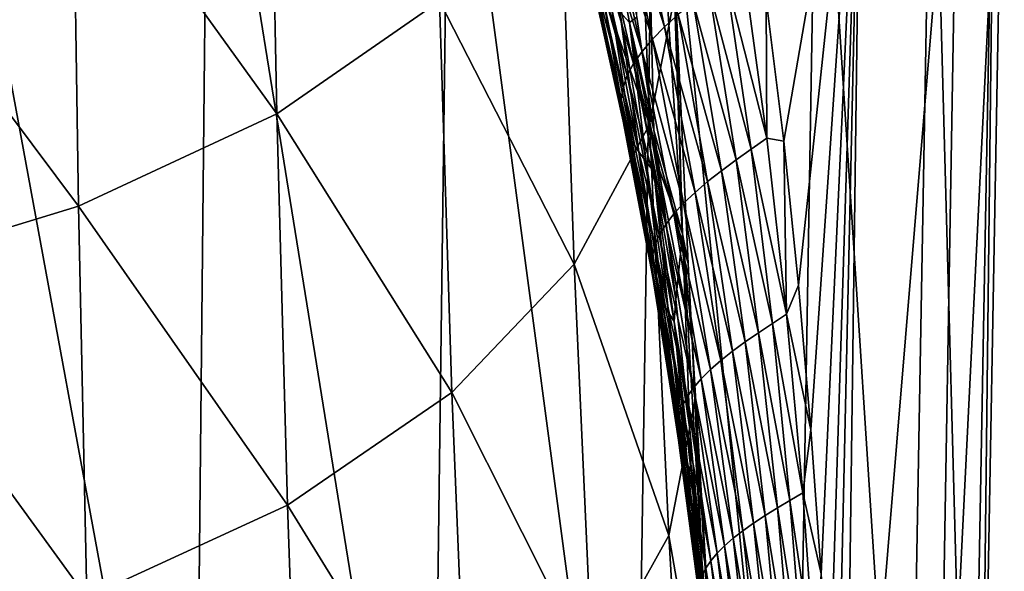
# Model space of a CAD drawing. Header units: millimetres. Extents: x -27 to 27, y -375 to 166.
# Tile 23 of 49: x 8.57 to 21.19, y 63.4 to 70.47. Entities that reach past the tile are written whole.
import ezdxf

# ---------------------------------------------------------------- set-up
doc = ezdxf.new("R2010")
doc.units = ezdxf.units.MM
doc.header["$LTSCALE"] = 62.577778
for name, color, linetype in [('10', 7, 'CONTINUOUS'), ('14', 7, 'CONTINUOUS'), ('6', 7, 'CONTINUOUS'), ('8', 7, 'CONTINUOUS')]:
    doc.layers.add(name, color=color, linetype=linetype)

msp = doc.modelspace()

# ---------------------------------------------------------------- linework, layer by layer
at = {"layer": '10', "color": 7, "linetype": 'CONTINUOUS', "true_color": 0xa2afbf}
for points in [[(10.804, 56.917, -17.899), (7.405, 56.917, -19.551), (7.529, 74.682, -19.852), (10.804, 56.917, -17.899)], [(10.984, 74.682, -18.17), (10.804, 56.917, -17.899), (7.529, 74.682, -19.852), (10.984, 74.682, -18.17)], [(13.85, 56.917, -15.661), (10.804, 56.917, -17.899), (10.984, 74.682, -18.17), (13.85, 56.917, -15.661)], [(14.079, 74.682, -15.893), (13.85, 56.917, -15.661), (10.984, 74.682, -18.17), (14.079, 74.682, -15.893)], [(16.443, 56.917, -12.912), (13.85, 56.917, -15.661), (14.079, 74.682, -15.893), (16.443, 56.917, -12.912)], [(16.713, 74.682, -13.095), (16.443, 56.917, -12.912), (14.079, 74.682, -15.893), (16.713, 74.682, -13.095)], [(18.499, 56.917, -9.74), (16.443, 56.917, -12.912), (16.713, 74.682, -13.095), (18.499, 56.917, -9.74)], [(18.8, 74.682, -9.868), (18.499, 56.917, -9.74), (16.713, 74.682, -13.095), (18.8, 74.682, -9.868)], [(18.14, 70.731, 10.786), (18.364, 68.916, 10.301), (19.362, 74.682, 8.712), (18.14, 70.731, 10.786)], [(18.364, 68.916, 10.301), (18.555, 67.072, 9.862), (19.362, 74.682, 8.712), (18.364, 68.916, 10.301)], [(19.95, 56.917, -6.251), (18.499, 56.917, -9.74), (18.8, 74.682, -9.868), (19.95, 56.917, -6.251)], [(18.555, 67.072, 9.862), (18.714, 65.217, 9.476), (19.362, 74.682, 8.712), (18.555, 67.072, 9.862)], [(18.714, 65.217, 9.476), (18.845, 63.37, 9.148), (19.362, 74.682, 8.712), (18.714, 65.217, 9.476)], [(20.27, 74.682, -6.318), (19.95, 56.917, -6.251), (18.8, 74.682, -9.868), (20.27, 74.682, -6.318)], [(18.845, 63.37, 9.148), (18.949, 61.556, 8.882), (19.362, 74.682, 8.712), (18.845, 63.37, 9.148)], [(18.949, 61.556, 8.882), (19.027, 59.793, 8.68), (19.362, 74.682, 8.712), (18.949, 61.556, 8.882)], [(19.027, 59.793, 8.68), (19.126, 56.776, 8.444), (19.362, 74.682, 8.712), (19.027, 59.793, 8.68)], [(19.126, 56.776, 8.444), (20.31, 56.917, 4.958), (20.615, 74.682, 5.08), (19.126, 56.776, 8.444)], [(19.362, 74.682, 8.712), (19.126, 56.776, 8.444), (20.615, 74.682, 5.08), (19.362, 74.682, 8.712)], [(20.75, 56.917, -2.557), (19.95, 56.917, -6.251), (20.27, 74.682, -6.318), (20.75, 56.917, -2.557)], [(21.077, 74.682, -2.56), (20.75, 56.917, -2.557), (20.27, 74.682, -6.318), (21.077, 74.682, -2.56)], [(20.31, 56.917, 4.958), (20.871, 56.917, 1.221), (21.193, 74.682, 1.281), (20.31, 56.917, 4.958)], [(20.615, 74.682, 5.08), (20.31, 56.917, 4.958), (21.193, 74.682, 1.281), (20.615, 74.682, 5.08)], [(20.871, 56.917, 1.221), (20.75, 56.917, -2.557), (21.077, 74.682, -2.56), (20.871, 56.917, 1.221)], [(21.193, 74.682, 1.281), (20.871, 56.917, 1.221), (21.077, 74.682, -2.56), (21.193, 74.682, 1.281)]]:
    msp.add_3dface(points, dxfattribs=at)
at = {"layer": '14', "color": 7, "linetype": 'CONTINUOUS', "true_color": 0xa2afbf}
for points in [[(16.386, 72.472, 13.774), (16.22, 72.294, 14.162), (16.838, 70.383, 13.069), (16.386, 72.472, 13.774)], [(16.386, 72.472, 13.774), (16.838, 70.383, 13.069), (17.013, 70.542, 12.7), (16.386, 72.472, 13.774)], [(16.027, 72.342, 20.088), (16.48, 70.508, 19.704), (16.389, 70.44, 19.193), (16.027, 72.342, 20.088)], [(16.027, 72.342, 20.088), (16.389, 70.44, 19.193), (16.263, 70.573, 18.776), (16.027, 72.342, 20.088)], [(16.22, 72.294, 14.162), (16.079, 72.117, 14.561), (16.682, 70.225, 13.447), (16.22, 72.294, 14.162)], [(16.22, 72.294, 14.162), (16.682, 70.225, 13.447), (16.838, 70.383, 13.069), (16.22, 72.294, 14.162)], [(16.079, 72.117, 14.561), (15.967, 71.943, 14.968), (16.549, 70.067, 13.833), (16.079, 72.117, 14.561)], [(16.079, 72.117, 14.561), (16.549, 70.067, 13.833), (16.682, 70.225, 13.447), (16.079, 72.117, 14.561)], [(15.967, 71.943, 14.968), (15.885, 71.772, 15.384), (16.44, 69.912, 14.228), (15.967, 71.943, 14.968)], [(15.967, 71.943, 14.968), (16.44, 69.912, 14.228), (16.549, 70.067, 13.833), (15.967, 71.943, 14.968)], [(15.885, 71.772, 15.384), (15.837, 71.604, 15.806), (16.358, 69.758, 14.629), (15.885, 71.772, 15.384)], [(15.885, 71.772, 15.384), (16.358, 69.758, 14.629), (16.44, 69.912, 14.228), (15.885, 71.772, 15.384)], [(15.837, 71.604, 15.806), (15.82, 71.441, 16.232), (16.305, 69.607, 15.035), (15.837, 71.604, 15.806)], [(15.837, 71.604, 15.806), (16.305, 69.607, 15.035), (16.358, 69.758, 14.629), (15.837, 71.604, 15.806)], [(15.82, 71.441, 16.232), (15.834, 71.284, 16.661), (16.28, 69.46, 15.446), (15.82, 71.441, 16.232)], [(15.82, 71.441, 16.232), (16.28, 69.46, 15.446), (16.305, 69.607, 15.035), (15.82, 71.441, 16.232)], [(15.834, 71.284, 16.661), (15.876, 71.131, 17.09), (16.281, 69.316, 15.859), (15.834, 71.284, 16.661)], [(15.834, 71.284, 16.661), (16.281, 69.316, 15.859), (16.28, 69.46, 15.446), (15.834, 71.284, 16.661)], [(15.876, 71.131, 17.09), (15.944, 70.984, 17.517), (16.306, 69.175, 16.273), (15.876, 71.131, 17.09)], [(15.876, 71.131, 17.09), (16.306, 69.175, 16.273), (16.281, 69.316, 15.859), (15.876, 71.131, 17.09)], [(17.843, 71.176, 11.296), (17.624, 71.017, 11.641), (18.149, 68.954, 10.678), (17.843, 71.176, 11.296)], [(18.14, 70.731, 10.786), (17.843, 71.176, 11.296), (18.149, 68.954, 10.678), (18.14, 70.731, 10.786)], [(15.944, 70.984, 17.517), (16.034, 70.843, 17.939), (16.354, 69.039, 16.685), (15.944, 70.984, 17.517)], [(15.944, 70.984, 17.517), (16.354, 69.039, 16.685), (16.306, 69.175, 16.273), (15.944, 70.984, 17.517)], [(17.624, 71.017, 11.641), (17.41, 70.859, 11.988), (17.949, 68.815, 11.017), (17.624, 71.017, 11.641)], [(17.624, 71.017, 11.641), (17.949, 68.815, 11.017), (18.149, 68.954, 10.678), (17.624, 71.017, 11.641)], [(16.034, 70.843, 17.939), (16.143, 70.706, 18.359), (16.422, 68.907, 17.094), (16.034, 70.843, 17.939)], [(16.034, 70.843, 17.939), (16.422, 68.907, 17.094), (16.354, 69.039, 16.685), (16.034, 70.843, 17.939)], [(17.41, 70.859, 11.988), (17.205, 70.701, 12.34), (17.754, 68.676, 11.358), (17.41, 70.859, 11.988)], [(17.41, 70.859, 11.988), (17.754, 68.676, 11.358), (17.949, 68.815, 11.017), (17.41, 70.859, 11.988)], [(16.143, 70.706, 18.359), (16.263, 70.573, 18.776), (16.505, 68.779, 17.5), (16.143, 70.706, 18.359)], [(16.143, 70.706, 18.359), (16.505, 68.779, 17.5), (16.422, 68.907, 17.094), (16.143, 70.706, 18.359)], [(18.364, 68.916, 10.301), (18.14, 70.731, 10.786), (18.149, 68.954, 10.678), (18.364, 68.916, 10.301)], [(17.205, 70.701, 12.34), (17.013, 70.542, 12.7), (17.566, 68.538, 11.702), (17.205, 70.701, 12.34)], [(17.205, 70.701, 12.34), (17.566, 68.538, 11.702), (17.754, 68.676, 11.358), (17.205, 70.701, 12.34)], [(16.263, 70.573, 18.776), (16.389, 70.44, 19.193), (16.599, 68.653, 17.905), (16.263, 70.573, 18.776)], [(16.263, 70.573, 18.776), (16.599, 68.653, 17.905), (16.505, 68.779, 17.5), (16.263, 70.573, 18.776)], [(16.48, 70.508, 19.704), (16.701, 69.056, 19.02), (16.389, 70.44, 19.193), (16.48, 70.508, 19.704)], [(17.013, 70.542, 12.7), (16.838, 70.383, 13.069), (17.389, 68.399, 12.052), (17.013, 70.542, 12.7)], [(17.013, 70.542, 12.7), (17.389, 68.399, 12.052), (17.566, 68.538, 11.702), (17.013, 70.542, 12.7)], [(16.701, 69.056, 19.02), (16.772, 68.544, 18.781), (16.389, 70.44, 19.193), (16.701, 69.056, 19.02)], [(16.389, 70.44, 19.193), (16.772, 68.544, 18.781), (16.697, 68.527, 18.31), (16.389, 70.44, 19.193)], [(16.389, 70.44, 19.193), (16.697, 68.527, 18.31), (16.599, 68.653, 17.905), (16.389, 70.44, 19.193)], [(16.838, 70.383, 13.069), (16.682, 70.225, 13.447), (17.227, 68.26, 12.41), (16.838, 70.383, 13.069)], [(16.838, 70.383, 13.069), (17.227, 68.26, 12.41), (17.389, 68.399, 12.052), (16.838, 70.383, 13.069)], [(16.682, 70.225, 13.447), (16.549, 70.067, 13.833), (17.081, 68.122, 12.776), (16.682, 70.225, 13.447)], [(16.682, 70.225, 13.447), (17.081, 68.122, 12.776), (17.227, 68.26, 12.41), (16.682, 70.225, 13.447)], [(16.549, 70.067, 13.833), (16.44, 69.912, 14.228), (16.955, 67.984, 13.148), (16.549, 70.067, 13.833)], [(16.549, 70.067, 13.833), (16.955, 67.984, 13.148), (17.081, 68.122, 12.776), (16.549, 70.067, 13.833)], [(16.44, 69.912, 14.228), (16.358, 69.758, 14.629), (16.851, 67.848, 13.527), (16.44, 69.912, 14.228)], [(16.44, 69.912, 14.228), (16.851, 67.848, 13.527), (16.955, 67.984, 13.148), (16.44, 69.912, 14.228)], [(16.358, 69.758, 14.629), (16.305, 69.607, 15.035), (16.769, 67.712, 13.912), (16.358, 69.758, 14.629)], [(16.358, 69.758, 14.629), (16.769, 67.712, 13.912), (16.851, 67.848, 13.527), (16.358, 69.758, 14.629)], [(16.305, 69.607, 15.035), (16.28, 69.46, 15.446), (16.713, 67.579, 14.301), (16.305, 69.607, 15.035)], [(16.305, 69.607, 15.035), (16.713, 67.579, 14.301), (16.769, 67.712, 13.912), (16.305, 69.607, 15.035)], [(16.28, 69.46, 15.446), (16.281, 69.316, 15.859), (16.68, 67.449, 14.694), (16.28, 69.46, 15.446)], [(16.28, 69.46, 15.446), (16.68, 67.449, 14.694), (16.713, 67.579, 14.301), (16.28, 69.46, 15.446)], [(16.281, 69.316, 15.859), (16.306, 69.175, 16.273), (16.669, 67.321, 15.089), (16.281, 69.316, 15.859)], [(16.281, 69.316, 15.859), (16.669, 67.321, 15.089), (16.68, 67.449, 14.694), (16.281, 69.316, 15.859)], [(16.306, 69.175, 16.273), (16.354, 69.039, 16.685), (16.68, 67.195, 15.485), (16.306, 69.175, 16.273)], [(16.306, 69.175, 16.273), (16.68, 67.195, 15.485), (16.669, 67.321, 15.089), (16.306, 69.175, 16.273)], [(16.354, 69.039, 16.685), (16.422, 68.907, 17.094), (16.71, 67.072, 15.88), (16.354, 69.039, 16.685)], [(16.354, 69.039, 16.685), (16.71, 67.072, 15.88), (16.68, 67.195, 15.485), (16.354, 69.039, 16.685)], [(18.149, 68.954, 10.678), (17.949, 68.815, 11.017), (18.402, 66.698, 10.129), (18.149, 68.954, 10.678)], [(18.364, 68.916, 10.301), (18.149, 68.954, 10.678), (18.402, 66.698, 10.129), (18.364, 68.916, 10.301)], [(16.422, 68.907, 17.094), (16.505, 68.779, 17.5), (16.757, 66.953, 16.273), (16.422, 68.907, 17.094)], [(16.422, 68.907, 17.094), (16.757, 66.953, 16.273), (16.71, 67.072, 15.88), (16.422, 68.907, 17.094)], [(17.949, 68.815, 11.017), (17.754, 68.676, 11.358), (18.221, 66.58, 10.459), (17.949, 68.815, 11.017)], [(17.949, 68.815, 11.017), (18.221, 66.58, 10.459), (18.402, 66.698, 10.129), (17.949, 68.815, 11.017)], [(18.555, 67.072, 9.862), (18.364, 68.916, 10.301), (18.402, 66.698, 10.129), (18.555, 67.072, 9.862)], [(16.505, 68.779, 17.5), (16.599, 68.653, 17.905), (16.817, 66.835, 16.665), (16.505, 68.779, 17.5)], [(16.505, 68.779, 17.5), (16.817, 66.835, 16.665), (16.757, 66.953, 16.273), (16.505, 68.779, 17.5)], [(16.599, 68.653, 17.905), (16.697, 68.527, 18.31), (16.886, 66.72, 17.055), (16.599, 68.653, 17.905)], [(16.599, 68.653, 17.905), (16.886, 66.72, 17.055), (16.817, 66.835, 16.665), (16.599, 68.653, 17.905)], [(17.754, 68.676, 11.358), (17.566, 68.538, 11.702), (18.043, 66.461, 10.789), (17.754, 68.676, 11.358)], [(17.754, 68.676, 11.358), (18.043, 66.461, 10.789), (18.221, 66.58, 10.459), (17.754, 68.676, 11.358)], [(16.772, 68.544, 18.781), (16.981, 66.888, 18.017), (16.697, 68.527, 18.31), (16.772, 68.544, 18.781)], [(16.697, 68.527, 18.31), (16.981, 66.888, 18.017), (16.958, 66.604, 17.445), (16.697, 68.527, 18.31)], [(16.697, 68.527, 18.31), (16.958, 66.604, 17.445), (16.886, 66.72, 17.055), (16.697, 68.527, 18.31)], [(17.566, 68.538, 11.702), (17.389, 68.399, 12.052), (17.871, 66.343, 11.123), (17.566, 68.538, 11.702)], [(17.566, 68.538, 11.702), (17.871, 66.343, 11.123), (18.043, 66.461, 10.789), (17.566, 68.538, 11.702)], [(17.389, 68.399, 12.052), (17.227, 68.26, 12.41), (17.709, 66.225, 11.461), (17.389, 68.399, 12.052)], [(17.389, 68.399, 12.052), (17.709, 66.225, 11.461), (17.871, 66.343, 11.123), (17.389, 68.399, 12.052)], [(17.227, 68.26, 12.41), (17.081, 68.122, 12.776), (17.56, 66.107, 11.805), (17.227, 68.26, 12.41)], [(17.227, 68.26, 12.41), (17.56, 66.107, 11.805), (17.709, 66.225, 11.461), (17.227, 68.26, 12.41)], [(17.081, 68.122, 12.776), (16.955, 67.984, 13.148), (17.425, 65.989, 12.156), (17.081, 68.122, 12.776)], [(17.081, 68.122, 12.776), (17.425, 65.989, 12.156), (17.56, 66.107, 11.805), (17.081, 68.122, 12.776)], [(16.955, 67.984, 13.148), (16.851, 67.848, 13.527), (17.306, 65.871, 12.512), (16.955, 67.984, 13.148)], [(16.955, 67.984, 13.148), (17.306, 65.871, 12.512), (17.425, 65.989, 12.156), (16.955, 67.984, 13.148)], [(16.851, 67.848, 13.527), (16.769, 67.712, 13.912), (17.206, 65.754, 12.873), (16.851, 67.848, 13.527)], [(16.851, 67.848, 13.527), (17.206, 65.754, 12.873), (17.306, 65.871, 12.512), (16.851, 67.848, 13.527)], [(16.769, 67.712, 13.912), (16.713, 67.579, 14.301), (17.125, 65.639, 13.239), (16.769, 67.712, 13.912)], [(16.769, 67.712, 13.912), (17.125, 65.639, 13.239), (17.206, 65.754, 12.873), (16.769, 67.712, 13.912)], [(16.713, 67.579, 14.301), (16.68, 67.449, 14.694), (17.065, 65.525, 13.61), (16.713, 67.579, 14.301)], [(16.713, 67.579, 14.301), (17.065, 65.525, 13.61), (17.125, 65.639, 13.239), (16.713, 67.579, 14.301)], [(16.68, 67.449, 14.694), (16.669, 67.321, 15.089), (17.026, 65.412, 13.983), (16.68, 67.449, 14.694)], [(16.68, 67.449, 14.694), (17.026, 65.412, 13.983), (17.065, 65.525, 13.61), (16.68, 67.449, 14.694)], [(16.669, 67.321, 15.089), (16.68, 67.195, 15.485), (17.006, 65.301, 14.359), (16.669, 67.321, 15.089)], [(16.669, 67.321, 15.089), (17.006, 65.301, 14.359), (17.026, 65.412, 13.983), (16.669, 67.321, 15.089)], [(16.68, 67.195, 15.485), (16.71, 67.072, 15.88), (17.003, 65.192, 14.735), (16.68, 67.195, 15.485)], [(16.68, 67.195, 15.485), (17.003, 65.192, 14.735), (17.006, 65.301, 14.359), (16.68, 67.195, 15.485)], [(16.71, 67.072, 15.88), (16.757, 66.953, 16.273), (17.017, 65.085, 15.111), (16.71, 67.072, 15.88)], [(16.71, 67.072, 15.88), (17.017, 65.085, 15.111), (17.003, 65.192, 14.735), (16.71, 67.072, 15.88)], [(18.714, 65.217, 9.476), (18.555, 67.072, 9.862), (18.402, 66.698, 10.129), (18.714, 65.217, 9.476)], [(16.757, 66.953, 16.273), (16.817, 66.835, 16.665), (17.045, 64.981, 15.486), (16.757, 66.953, 16.273)], [(16.757, 66.953, 16.273), (17.045, 64.981, 15.486), (17.017, 65.085, 15.111), (16.757, 66.953, 16.273)], [(16.817, 66.835, 16.665), (16.886, 66.72, 17.055), (17.084, 64.877, 15.86), (16.817, 66.835, 16.665)], [(16.817, 66.835, 16.665), (17.084, 64.877, 15.86), (17.045, 64.981, 15.486), (16.817, 66.835, 16.665)], [(16.981, 66.888, 18.017), (17.161, 65.22, 17.264), (16.958, 66.604, 17.445), (16.981, 66.888, 18.017)], [(16.886, 66.72, 17.055), (16.958, 66.604, 17.445), (17.13, 64.775, 16.233), (16.886, 66.72, 17.055)], [(16.886, 66.72, 17.055), (17.13, 64.775, 16.233), (17.084, 64.877, 15.86), (16.886, 66.72, 17.055)], [(18.402, 66.698, 10.129), (18.221, 66.58, 10.459), (18.609, 64.411, 9.655), (18.402, 66.698, 10.129)], [(18.714, 65.217, 9.476), (18.402, 66.698, 10.129), (18.609, 64.411, 9.655), (18.714, 65.217, 9.476)], [(16.958, 66.604, 17.445), (17.161, 65.22, 17.264), (17.179, 64.673, 16.606), (16.958, 66.604, 17.445)], [(16.958, 66.604, 17.445), (17.179, 64.673, 16.606), (17.13, 64.775, 16.233), (16.958, 66.604, 17.445)], [(18.221, 66.58, 10.459), (18.043, 66.461, 10.789), (18.445, 64.313, 9.972), (18.221, 66.58, 10.459)], [(18.221, 66.58, 10.459), (18.445, 64.313, 9.972), (18.609, 64.411, 9.655), (18.221, 66.58, 10.459)], [(18.043, 66.461, 10.789), (17.871, 66.343, 11.123), (18.284, 64.215, 10.289), (18.043, 66.461, 10.789)], [(18.043, 66.461, 10.789), (18.284, 64.215, 10.289), (18.445, 64.313, 9.972), (18.043, 66.461, 10.789)], [(17.871, 66.343, 11.123), (17.709, 66.225, 11.461), (18.128, 64.118, 10.609), (17.871, 66.343, 11.123)], [(17.871, 66.343, 11.123), (18.128, 64.118, 10.609), (18.284, 64.215, 10.289), (17.871, 66.343, 11.123)], [(17.709, 66.225, 11.461), (17.56, 66.107, 11.805), (17.979, 64.021, 10.932), (17.709, 66.225, 11.461)], [(17.709, 66.225, 11.461), (17.979, 64.021, 10.932), (18.128, 64.118, 10.609), (17.709, 66.225, 11.461)], [(17.56, 66.107, 11.805), (17.425, 65.989, 12.156), (17.842, 63.924, 11.26), (17.56, 66.107, 11.805)], [(17.56, 66.107, 11.805), (17.842, 63.924, 11.26), (17.979, 64.021, 10.932), (17.56, 66.107, 11.805)], [(17.425, 65.989, 12.156), (17.306, 65.871, 12.512), (17.717, 63.827, 11.593), (17.425, 65.989, 12.156)], [(17.425, 65.989, 12.156), (17.717, 63.827, 11.593), (17.842, 63.924, 11.26), (17.425, 65.989, 12.156)], [(17.306, 65.871, 12.512), (17.206, 65.754, 12.873), (17.606, 63.73, 11.931), (17.306, 65.871, 12.512)], [(17.306, 65.871, 12.512), (17.606, 63.73, 11.931), (17.717, 63.827, 11.593), (17.306, 65.871, 12.512)], [(17.206, 65.754, 12.873), (17.125, 65.639, 13.239), (17.51, 63.634, 12.273), (17.206, 65.754, 12.873)], [(17.206, 65.754, 12.873), (17.51, 63.634, 12.273), (17.606, 63.73, 11.931), (17.206, 65.754, 12.873)], [(17.125, 65.639, 13.239), (17.065, 65.525, 13.61), (17.43, 63.539, 12.619), (17.125, 65.639, 13.239)], [(17.125, 65.639, 13.239), (17.43, 63.539, 12.619), (17.51, 63.634, 12.273), (17.125, 65.639, 13.239)], [(17.026, 65.412, 13.983), (17.006, 65.301, 14.359), (17.323, 63.352, 13.32), (17.026, 65.412, 13.983)], [(17.065, 65.525, 13.61), (17.026, 65.412, 13.983), (17.368, 63.445, 12.968), (17.065, 65.525, 13.61)], [(17.026, 65.412, 13.983), (17.323, 63.352, 13.32), (17.368, 63.445, 12.968), (17.026, 65.412, 13.983)], [(17.065, 65.525, 13.61), (17.368, 63.445, 12.968), (17.43, 63.539, 12.619), (17.065, 65.525, 13.61)], [(17.006, 65.301, 14.359), (17.003, 65.192, 14.735), (17.295, 63.261, 13.675), (17.006, 65.301, 14.359)], [(17.006, 65.301, 14.359), (17.295, 63.261, 13.675), (17.323, 63.352, 13.32), (17.006, 65.301, 14.359)], [(17.003, 65.192, 14.735), (17.017, 65.085, 15.111), (17.28, 63.17, 14.03), (17.003, 65.192, 14.735)], [(17.003, 65.192, 14.735), (17.28, 63.17, 14.03), (17.295, 63.261, 13.675), (17.003, 65.192, 14.735)], [(17.161, 65.22, 17.264), (17.316, 63.555, 16.536), (17.179, 64.673, 16.606), (17.161, 65.22, 17.264)], [(18.845, 63.37, 9.148), (18.714, 65.217, 9.476), (18.609, 64.411, 9.655), (18.845, 63.37, 9.148)], [(17.017, 65.085, 15.111), (17.045, 64.981, 15.486), (17.28, 63.081, 14.385), (17.017, 65.085, 15.111)], [(17.017, 65.085, 15.111), (17.28, 63.081, 14.385), (17.28, 63.17, 14.03), (17.017, 65.085, 15.111)], [(17.045, 64.981, 15.486), (17.084, 64.877, 15.86), (17.291, 62.993, 14.739), (17.045, 64.981, 15.486)], [(17.045, 64.981, 15.486), (17.291, 62.993, 14.739), (17.28, 63.081, 14.385), (17.045, 64.981, 15.486)], [(17.084, 64.877, 15.86), (17.13, 64.775, 16.233), (17.311, 62.906, 15.093), (17.084, 64.877, 15.86)], [(17.084, 64.877, 15.86), (17.311, 62.906, 15.093), (17.291, 62.993, 14.739), (17.084, 64.877, 15.86)], [(17.13, 64.775, 16.233), (17.179, 64.673, 16.606), (17.337, 62.82, 15.446), (17.13, 64.775, 16.233)], [(17.13, 64.775, 16.233), (17.337, 62.82, 15.446), (17.311, 62.906, 15.093), (17.13, 64.775, 16.233)], [(17.179, 64.673, 16.606), (17.316, 63.555, 16.536), (17.365, 62.735, 15.799), (17.179, 64.673, 16.606)], [(17.179, 64.673, 16.606), (17.365, 62.735, 15.799), (17.337, 62.82, 15.446), (17.179, 64.673, 16.606)], [(18.609, 64.411, 9.655), (18.445, 64.313, 9.972), (18.773, 62.091, 9.262), (18.609, 64.411, 9.655)], [(18.845, 63.37, 9.148), (18.609, 64.411, 9.655), (18.773, 62.091, 9.262), (18.845, 63.37, 9.148)], [(18.445, 64.313, 9.972), (18.284, 64.215, 10.289), (18.625, 62.015, 9.563), (18.445, 64.313, 9.972)], [(18.445, 64.313, 9.972), (18.625, 62.015, 9.563), (18.773, 62.091, 9.262), (18.445, 64.313, 9.972)], [(18.284, 64.215, 10.289), (18.128, 64.118, 10.609), (18.48, 61.939, 9.864), (18.284, 64.215, 10.289)], [(18.284, 64.215, 10.289), (18.48, 61.939, 9.864), (18.625, 62.015, 9.563), (18.284, 64.215, 10.289)], [(17.979, 64.021, 10.932), (17.842, 63.924, 11.26), (18.203, 61.788, 10.473), (17.979, 64.021, 10.932)], [(18.128, 64.118, 10.609), (17.979, 64.021, 10.932), (18.338, 61.864, 10.167), (18.128, 64.118, 10.609)], [(17.979, 64.021, 10.932), (18.203, 61.788, 10.473), (18.338, 61.864, 10.167), (17.979, 64.021, 10.932)], [(18.128, 64.118, 10.609), (18.338, 61.864, 10.167), (18.48, 61.939, 9.864), (18.128, 64.118, 10.609)], [(17.842, 63.924, 11.26), (17.717, 63.827, 11.593), (18.077, 61.713, 10.783), (17.842, 63.924, 11.26)], [(17.842, 63.924, 11.26), (18.077, 61.713, 10.783), (18.203, 61.788, 10.473), (17.842, 63.924, 11.26)], [(17.717, 63.827, 11.593), (17.606, 63.73, 11.931), (17.962, 61.638, 11.097), (17.717, 63.827, 11.593)], [(17.717, 63.827, 11.593), (17.962, 61.638, 11.097), (18.077, 61.713, 10.783), (17.717, 63.827, 11.593)], [(17.606, 63.73, 11.931), (17.51, 63.634, 12.273), (17.857, 61.563, 11.414), (17.606, 63.73, 11.931)], [(17.606, 63.73, 11.931), (17.857, 61.563, 11.414), (17.962, 61.638, 11.097), (17.606, 63.73, 11.931)], [(17.316, 63.555, 16.536), (17.446, 61.913, 15.846), (17.365, 62.735, 15.799), (17.316, 63.555, 16.536)], [(17.43, 63.539, 12.619), (17.368, 63.445, 12.968), (17.688, 61.416, 12.059), (17.43, 63.539, 12.619)], [(17.51, 63.634, 12.273), (17.43, 63.539, 12.619), (17.766, 61.489, 11.735), (17.51, 63.634, 12.273)], [(17.43, 63.539, 12.619), (17.688, 61.416, 12.059), (17.766, 61.489, 11.735), (17.43, 63.539, 12.619)], [(17.51, 63.634, 12.273), (17.766, 61.489, 11.735), (17.857, 61.563, 11.414), (17.51, 63.634, 12.273)], [(17.368, 63.445, 12.968), (17.323, 63.352, 13.32), (17.625, 61.343, 12.385), (17.368, 63.445, 12.968)], [(17.368, 63.445, 12.968), (17.625, 61.343, 12.385), (17.688, 61.416, 12.059), (17.368, 63.445, 12.968)]]:
    msp.add_3dface(points, dxfattribs=at)
at = {"layer": '6', "color": 7, "linetype": 'CONTINUOUS', "true_color": 0xa2afbf}
for points in [[(16.48, 70.508, 19.704), (16.534, 75.927, 27.228), (16.701, 69.056, 19.02), (16.48, 70.508, 19.704)], [(16.534, 75.927, 27.228), (16.864, 73.688, 28.732), (17.066, 67.731, 20.129), (16.534, 75.927, 27.228)], [(16.701, 69.056, 19.02), (16.534, 75.927, 27.228), (17.066, 67.731, 20.129), (16.701, 69.056, 19.02)], [(17.066, 67.731, 20.129), (16.864, 73.688, 28.732), (16.979, 70.834, 25.681), (17.066, 67.731, 20.129)], [(17.141, 67.347, 22.186), (17.066, 67.731, 20.129), (16.979, 70.834, 25.681), (17.141, 67.347, 22.186)], [(16.701, 69.056, 19.02), (17.066, 67.731, 20.129), (16.772, 68.544, 18.781), (16.701, 69.056, 19.02)], [(16.772, 68.544, 18.781), (17.066, 67.731, 20.129), (16.981, 66.888, 18.017), (16.772, 68.544, 18.781)], [(16.981, 66.888, 18.017), (17.066, 67.731, 20.129), (17.161, 65.22, 17.264), (16.981, 66.888, 18.017)], [(17.191, 66.362, 21.245), (17.066, 67.731, 20.129), (17.141, 67.347, 22.186), (17.191, 66.362, 21.245)], [(17.066, 67.731, 20.129), (17.191, 66.362, 21.245), (17.316, 63.555, 16.536), (17.066, 67.731, 20.129)], [(17.161, 65.22, 17.264), (17.066, 67.731, 20.129), (17.316, 63.555, 16.536), (17.161, 65.22, 17.264)], [(17.316, 63.555, 16.536), (17.191, 66.362, 21.245), (17.446, 61.913, 15.846), (17.316, 63.555, 16.536)], [(17.446, 61.913, 15.846), (17.191, 66.362, 21.245), (17.554, 60.317, 15.208), (17.446, 61.913, 15.846)], [(17.554, 60.317, 15.208), (17.191, 66.362, 21.245), (17.632, 58.893, 14.718), (17.554, 60.317, 15.208)], [(17.632, 58.893, 14.718), (17.191, 66.362, 21.245), (17.231, 65.604, 20.533), (17.632, 58.893, 14.718)], [(17.557, 60.041, 15.661), (17.632, 58.893, 14.718), (17.231, 65.604, 20.533), (17.557, 60.041, 15.661)]]:
    msp.add_3dface(points, dxfattribs=at)
at = {"layer": '8', "color": 7, "linetype": 'CONTINUOUS', "true_color": 0xa2afbf}
for points in [[(16.457, 74.149, 33.412), (15.503, 72.36, 35.398), (16.644, 69.129, 28.146), (16.457, 74.149, 33.412)], [(16.979, 70.834, 25.681), (16.457, 74.149, 33.412), (16.644, 69.129, 28.146), (16.979, 70.834, 25.681)], [(11.771, 74.074, 43.756), (9.247, 72.901, 44.93), (11.866, 69.267, 38.834), (11.771, 74.074, 43.756)], [(13.952, 70.712, 37.229), (11.771, 74.074, 43.756), (11.866, 69.267, 38.834), (13.952, 70.712, 37.229)], [(9.247, 72.901, 44.93), (6.37, 72.029, 45.804), (9.322, 68.082, 40.15), (9.247, 72.901, 44.93)], [(11.866, 69.267, 38.834), (9.247, 72.901, 44.93), (9.322, 68.082, 40.15), (11.866, 69.267, 38.834)], [(15.503, 72.36, 35.398), (13.952, 70.712, 37.229), (15.679, 67.342, 30.364), (15.503, 72.36, 35.398)], [(16.644, 69.129, 28.146), (15.503, 72.36, 35.398), (15.679, 67.342, 30.364), (16.644, 69.129, 28.146)], [(9.322, 68.082, 40.15), (6.37, 72.029, 45.804), (6.422, 67.201, 41.13), (9.322, 68.082, 40.15)], [(17.141, 67.347, 22.186), (16.979, 70.834, 25.681), (16.644, 69.129, 28.146), (17.141, 67.347, 22.186)], [(13.952, 70.712, 37.229), (11.866, 69.267, 38.834), (14.11, 65.696, 32.407), (13.952, 70.712, 37.229)], [(15.679, 67.342, 30.364), (13.952, 70.712, 37.229), (14.11, 65.696, 32.407), (15.679, 67.342, 30.364)], [(11.866, 69.267, 38.834), (9.322, 68.082, 40.15), (12, 64.252, 34.199), (11.866, 69.267, 38.834)], [(14.11, 65.696, 32.407), (11.866, 69.267, 38.834), (12, 64.252, 34.199), (14.11, 65.696, 32.407)], [(16.644, 69.129, 28.146), (15.679, 67.342, 30.364), (16.893, 63.863, 23.179), (16.644, 69.129, 28.146)], [(17.191, 66.362, 21.245), (17.141, 67.347, 22.186), (16.644, 69.129, 28.146), (17.191, 66.362, 21.245)], [(17.231, 65.604, 20.533), (17.191, 66.362, 21.245), (16.644, 69.129, 28.146), (17.231, 65.604, 20.533)], [(17.231, 65.604, 20.533), (16.644, 69.129, 28.146), (16.893, 63.863, 23.179), (17.231, 65.604, 20.533)], [(9.322, 68.082, 40.15), (6.422, 67.201, 41.13), (9.428, 63.068, 35.669), (9.322, 68.082, 40.15)], [(12, 64.252, 34.199), (9.322, 68.082, 40.15), (9.428, 63.068, 35.669), (12, 64.252, 34.199)], [(15.679, 67.342, 30.364), (14.11, 65.696, 32.407), (15.914, 62.106, 25.646), (15.679, 67.342, 30.364)], [(16.893, 63.863, 23.179), (15.679, 67.342, 30.364), (15.914, 62.106, 25.646), (16.893, 63.863, 23.179)], [(9.428, 63.068, 35.669), (6.422, 67.201, 41.13), (6.495, 62.187, 36.762), (9.428, 63.068, 35.669)], [(14.11, 65.696, 32.407), (12, 64.252, 34.199), (14.322, 60.488, 27.92), (14.11, 65.696, 32.407)], [(15.914, 62.106, 25.646), (14.11, 65.696, 32.407), (14.322, 60.488, 27.92), (15.914, 62.106, 25.646)], [(17.557, 60.041, 15.661), (17.231, 65.604, 20.533), (16.893, 63.863, 23.179), (17.557, 60.041, 15.661)], [(12, 64.252, 34.199), (9.428, 63.068, 35.669), (12.18, 59.07, 29.914), (12, 64.252, 34.199)], [(14.322, 60.488, 27.92), (12, 64.252, 34.199), (12.18, 59.07, 29.914), (14.322, 60.488, 27.92)], [(17.214, 58.355, 18.563), (16.893, 63.863, 23.179), (15.914, 62.106, 25.646), (17.214, 58.355, 18.563)], [(17.214, 58.355, 18.563), (17.557, 60.041, 15.661), (16.893, 63.863, 23.179), (17.214, 58.355, 18.563)]]:
    msp.add_3dface(points, dxfattribs=at)

doc.saveas('drawing.dxf')
